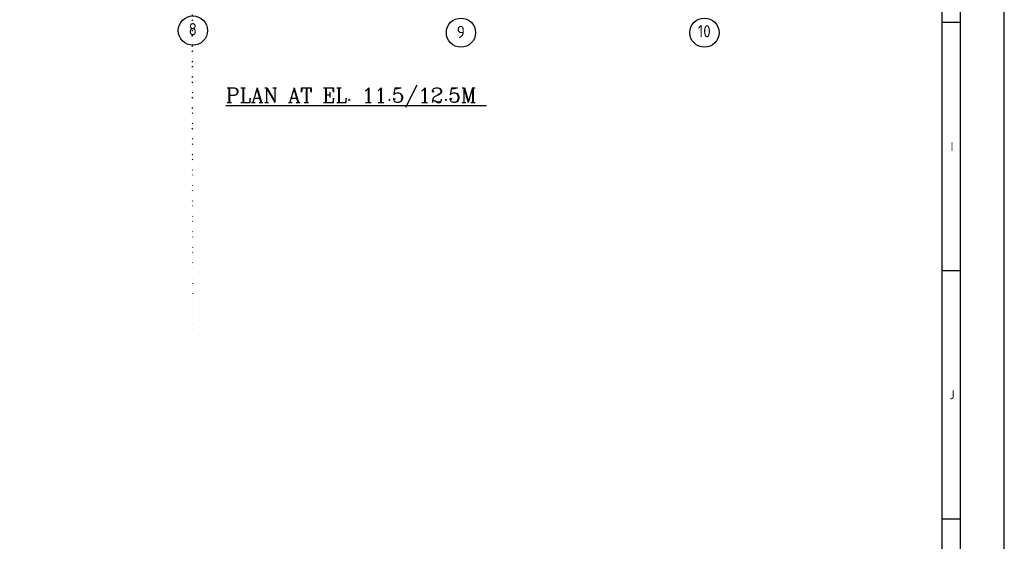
# Model space of a CAD drawing. Extents: x 18893 to 3351893, y -610358 to 406739.
# Tile 55 of 256: x 176954 to 217374, y 302016 to 323442. Entities that reach past the tile are written whole.
import ezdxf
from ezdxf.enums import TextEntityAlignment as Align

# ---------------------------------------------------------------- set-up
doc = ezdxf.new("R2010")
doc.units = 0
doc.header["$LTSCALE"] = 800
doc.header["$MEASUREMENT"] = 0
doc.linetypes.add('CENTER', pattern=[2, 1.25, -0.25, 0.25, -0.25])
doc.linetypes.add('CONTINOUS', pattern=[0])
doc.layers.get('0').update_dxf_attribs({"linetype": 'CONTINUOUS'})
for name, color, linetype in [('0-7-COL', 2, 'CENTER'), ('GT_5', 4, 'CONTINUOUS'), ('HATCH', 9, 'CONTINUOUS')]:
    doc.layers.add(name, color=color, linetype=linetype)
doc.styles.add('ROMANC', font='romanc')
doc.styles.add('ROMANS', font='ISO9.shx', dxfattribs={"width": 0.8})
doc.styles.get("Standard").update_dxf_attribs({"font": 'ISO9'})

# ---------------------------------------------------------------- blocks, each defined once
blk = doc.blocks.new('A$C731D3036')
for p, q in [((-37.8, 265.66), (-37.8, 1816.5)), ((-37.8, 633.66), (-26.68, 633.66)), ((-37.8, 482.47), (-26.68, 482.47)), ((-37.8, 331.28), (-26.68, 331.28))]:
    blk.add_line(p, q)
for points in [[(0, 1869.86), (-2643.59, 1869.86), (-2643.59, 0), (0, 0)], [(-26.68, 1843.18), (-2616.91, 1843.18), (-2616.91, 26.68), (-26.68, 26.68)]]:
    blk.add_lwpolyline(points, close=True)
for s, p in [('I', (-31.82, 558.07)), ('J', (-31.82, 406.88))]:
    blk.add_text(s, height=5.56).set_placement(p, align=Align.MIDDLE)

msp = doc.modelspace()

# ---------------------------------------------------------------- hatches: boundary and pattern name
at = {"layer": 'HATCH'}
h = msp.add_hatch(dxfattribs=at)
h.set_pattern_fill('ANSI32', color=256, scale=1200, style=0)
h.set_pattern_definition([(45, (98185.43, 231404.33), (-318.198, 318.198), []), (45, (98397.56, 231404.33), (-318.198, 318.198), [])])
edge = h.paths.add_edge_path()
edge.add_line((183950.22, 338626.05), (183950.22, 343724.93))
edge.add_line((184065.22, 310415.97), (184065.22, 380721.21))
edge.add_line((184180.22, 338626.05), (184180.22, 343724.93))

# ---------------------------------------------------------------- linework, layer by layer
at = {"layer": '0-7-COL', "color": 6, "linetype": 'Continuous'}
for centre in [(184065.22, 322993.78), (195068.74, 322909.58), (205062.74, 322909.58)]:
    msp.add_circle(centre, 600, dxfattribs=at)

# ---------------------------------------------------------------- block references
at = {"color": 1, "linetype": 'CONTINOUS', "lineweight": 15, "xscale": 67.46500254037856, "yscale": 67.46500254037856, "zscale": 67.46500254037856}
msp.add_blockref('A$C731D3036', (217374.11, 280589.29), dxfattribs=at)

# ---------------------------------------------------------------- texts
at = {"layer": '0-7-COL', "color": 6, "linetype": 'Continuous', "style": 'ROMANS'}
for s, p in [('8', (184059.35, 323052.82)), ('9', (195062.74, 322939.93)), ('10', (205056.87, 322968.62))]:
    msp.add_text(s, height=500, dxfattribs=at).set_placement(p, align=Align.MIDDLE)
at = {"layer": 'GT_5', "style": 'ROMANC'}
msp.add_text('%%UPLAN AT EL. 11.5/12.5M ', height=600, dxfattribs=at).set_placement((185418, 320040.8))

doc.saveas('drawing.dxf')
